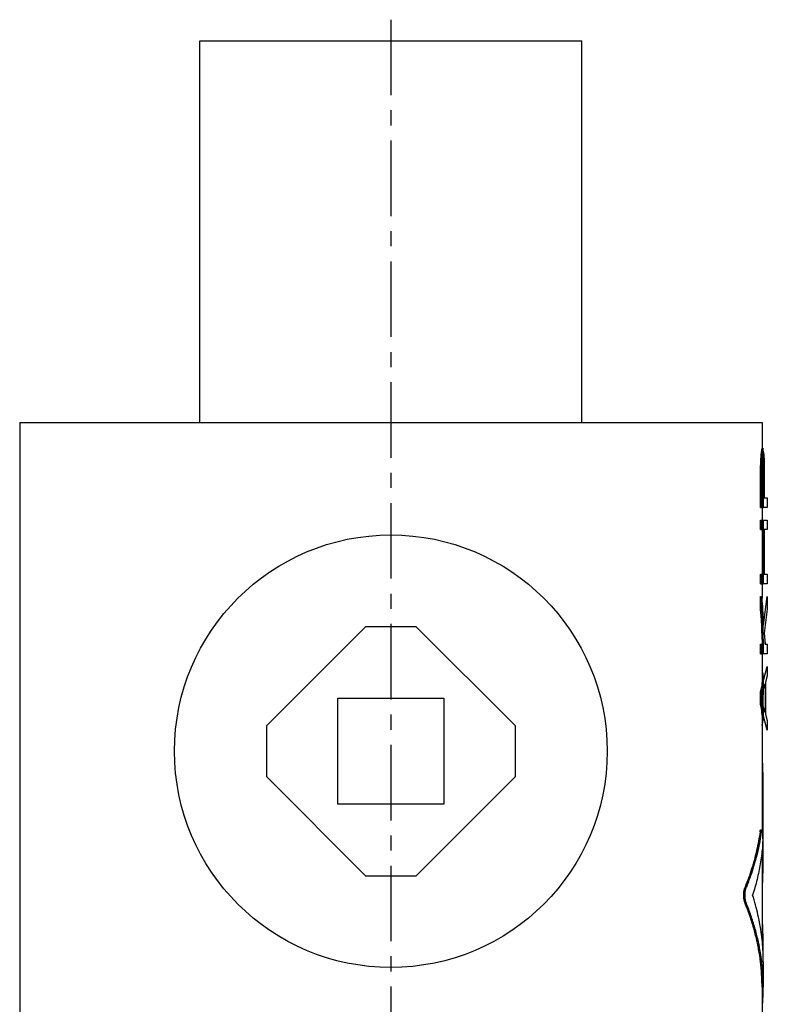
# Model space of a CAD drawing. Header units: millimetres. Extents: x 154 to 371, y 30 to 494.
# Tile 64 of 64: x 175 to 352, y 262 to 494. Entities that reach past the tile are written whole.
import ezdxf

# ---------------------------------------------------------------- set-up
doc = ezdxf.new("R2010")
doc.units = ezdxf.units.MM
doc.header["$LTSCALE"] = 47.498
doc.linetypes.add('CENTER', pattern=[0.6, 0.375, -0.075, 0.075, -0.075])
doc.layers.get('0').update_dxf_attribs({"linetype": 'CONTINUOUS'})
doc.layers.add('DEFAULT_1', color=7, linetype='CENTER')
doc.layers.add('KONSTR_EL', color=7, linetype='CONTINUOUS')

msp = doc.modelspace()

# ---------------------------------------------------------------- linework, layer by layer
at = {"color": 7, "linetype": 'CONTINUOUS'}
for p, q in [((217.96, 399.3), (217.96, 489.3)), ((217.96, 489.3), (307.96, 489.3)), ((307.96, 399.3), (307.96, 489.3)), ((175.46, 399.3), (175.46, 244.3)), ((175.46, 399.3), (350.46, 399.3)), ((350.46, 399.3), (350.46, 393.17)), ((350.35, 392.8), (350.64, 392.8)), ((350.4, 393.17), (350.74, 393.17)), ((350.16, 390.17), (350.46, 390.17)), ((350.25, 391.67), (350.55, 391.67)), ((350.64, 390.55), (350.76, 390.55)), ((350.73, 390.92), (350.7, 390.92)), ((350.76, 392.24), (350.76, 390.55)), ((350.13, 388.3), (350.13, 379.3)), ((350.13, 388.3), (350.43, 388.3)), ((350.43, 388.3), (350.43, 379.3)), ((350.58, 388.67), (350.58, 381.55)), ((350.58, 388.67), (350.76, 388.67)), ((350.6, 389.8), (350.76, 389.8)), ((350.76, 388.69), (350.76, 379.3)), ((350.76, 381.55), (350.58, 381.55)), ((350.13, 379.3), (350.76, 379.3)), ((350.46, 379.3), (350.46, 376.3)), ((350.13, 376.3), (350.13, 374.05)), ((350.13, 376.3), (350.76, 376.3)), ((350.43, 376.3), (350.43, 374.05)), ((350.76, 376.3), (350.76, 361.3)), ((350.13, 374.05), (350.76, 374.05)), ((350.46, 374.05), (350.46, 363.55)), ((350.13, 363.55), (350.13, 361.3)), ((350.13, 363.55), (350.76, 363.55)), ((350.43, 363.55), (350.43, 361.3)), ((350.13, 361.3), (350.76, 361.3)), ((350.46, 361.3), (350.46, 357.91)), ((350.13, 358.3), (350.13, 355.3)), ((350.13, 358.3), (350.43, 358.3)), ((350.43, 358.3), (350.43, 355.3)), ((350.13, 355.3), (350.43, 355.3)), ((256.96, 351.15), (233.61, 327.8)), ((268.96, 351.15), (256.96, 351.15)), ((292.32, 327.8), (268.96, 351.15)), ((350.76, 351.78), (350.76, 351.55)), ((350.13, 347.05), (350.76, 347.05)), ((350.13, 347.05), (350.13, 344.8)), ((350.43, 347.05), (350.43, 344.8)), ((350.46, 348.15), (350.46, 347.05)), ((350.76, 347.05), (350.76, 344.8)), ((350.13, 344.8), (350.76, 344.8)), ((350.46, 344.8), (350.46, 338.34)), ((350.76, 338.35), (350.76, 336.29)), ((350.13, 335.8), (350.43, 335.8)), ((350.13, 335.8), (350.13, 332.8)), ((350.43, 335.8), (350.43, 332.8)), ((350.66, 334.92), (350.66, 333.67)), ((250.46, 309.3), (250.46, 334.3)), ((250.46, 334.3), (275.46, 334.3)), ((275.46, 334.3), (275.46, 309.3)), ((350.13, 332.8), (350.43, 332.8)), ((350.76, 332.3), (350.76, 330.25)), ((350.46, 330.25), (350.46, 303.28)), ((233.61, 327.8), (233.61, 315.8)), ((292.32, 315.8), (292.32, 327.8)), ((350.46, 319.17), (350.54, 319.17)), ((233.61, 315.8), (256.96, 292.44)), ((268.96, 292.44), (292.32, 315.8)), ((350.46, 316.8), (350.68, 316.8)), ((350.68, 316.8), (350.68, 293.02)), ((275.46, 309.3), (250.46, 309.3)), ((350, 302.8), (350.29, 302.8)), ((350.13, 303.28), (350.43, 303.28)), ((350.46, 298.27), (350.46, 277.48)), ((350.46, 293.02), (350.68, 293.02)), ((256.96, 292.44), (268.96, 292.44)), ((350.46, 290.64), (350.54, 290.64)), ((346.45, 289.76), (346.76, 289.76)), ((346.45, 285.96), (346.76, 285.96)), ((350.46, 281.14), (350.54, 281.14)), ((350.46, 278.76), (350.68, 278.76)), ((350.68, 278.76), (350.68, 274.87)), ((350.76, 272.11), (350.76, 266.17)), ((350.46, 266.19), (350.46, 244.3)), ((350.46, 262.59), (350.63, 262.59))]:
    msp.add_line(p, q, dxfattribs=at)
msp.add_circle((262.96, 321.8), 51, dxfattribs=at)
for points, knots in [([(350.35, 392.8), (350.34, 392.67), (350.32, 392.42), (350.29, 392.05), (350.26, 391.8), (350.25, 391.67)], [0, 0, 0, 0, 0.333043, 0.666375, 1, 1, 1, 1]), ([(350.4, 393.17), (350.39, 393.13), (350.38, 393.05), (350.36, 392.92), (350.35, 392.84), (350.35, 392.8)], [0, 0, 0, 0, 0.332661, 0.665977, 1, 1, 1, 1]), ([(350.64, 392.8), (350.64, 392.67), (350.62, 392.42), (350.59, 392.05), (350.56, 391.8), (350.55, 391.67)], [0, 0, 0, 0, 0.333044, 0.666376, 1, 1, 1, 1]), ([(350.7, 393.17), (350.69, 393.13), (350.68, 393.05), (350.66, 392.92), (350.65, 392.84), (350.64, 392.8)], [0, 0, 0, 0, 0.332661, 0.665978, 1, 1, 1, 1]), ([(350.75, 393), (350.75, 393.02), (350.75, 393.07), (350.75, 393.13), (350.74, 393.17)], [0, 0, 0, 0, 0.249863, 1, 1, 1, 1]), ([(350.76, 392.88), (350.76, 392.89), (350.76, 392.92), (350.76, 392.95), (350.76, 392.96)], [0, 0, 0, 0, 0.499924, 1, 1, 1, 1]), ([(350.76, 392.24), (350.76, 392.3), (350.76, 392.44), (350.76, 392.59), (350.76, 392.67)], [0, 0, 0, 0, 0.420979, 1, 1, 1, 1]), ([(350.16, 390.17), (350.16, 389.96), (350.15, 389.55), (350.14, 388.92), (350.14, 388.5), (350.13, 388.3)], [0, 0, 0, 0, 0.33333, 0.666664, 1, 1, 1, 1]), ([(350.25, 391.67), (350.24, 391.5), (350.22, 391.17), (350.2, 390.67), (350.17, 390.34), (350.16, 390.17)], [0, 0, 0, 0, 0.333247, 0.666582, 1, 1, 1, 1]), ([(350.46, 390.17), (350.46, 389.96), (350.45, 389.55), (350.44, 388.92), (350.43, 388.5), (350.43, 388.3)], [0, 0, 0, 0, 0.33333, 0.666664, 1, 1, 1, 1]), ([(350.55, 391.67), (350.54, 391.5), (350.52, 391.17), (350.49, 390.67), (350.47, 390.34), (350.46, 390.17)], [0, 0, 0, 0, 0.333247, 0.666582, 1, 1, 1, 1]), ([(350.64, 390.55), (350.64, 390.46), (350.63, 390.3), (350.62, 390.05), (350.61, 389.88), (350.6, 389.8)], [0, 0, 0, 0, 0.333228, 0.666562, 1, 1, 1, 1]), ([(350.69, 390.84), (350.68, 390.82), (350.68, 390.77), (350.66, 390.67), (350.65, 390.59), (350.64, 390.55)], [0, 0, 0, 0, 0.142564, 0.570829, 1, 1, 1, 1]), ([(350.75, 390.75), (350.75, 390.77), (350.74, 390.82), (350.74, 390.88), (350.73, 390.92)], [0, 0, 0, 0, 0.249844, 1, 1, 1, 1]), ([(350.75, 390.63), (350.75, 390.64), (350.75, 390.67), (350.75, 390.7), (350.75, 390.71)], [0, 0, 0, 0, 0.499911, 1, 1, 1, 1]), ([(350.76, 389.8), (350.76, 389.88), (350.76, 390.05), (350.76, 390.24), (350.76, 390.35), (350.76, 390.38)], [0, 0, 0, 0, 0.428458, 0.857086, 1, 1, 1, 1]), ([(350.6, 389.8), (350.6, 389.67), (350.59, 389.42), (350.58, 389.05), (350.58, 388.8), (350.58, 388.67)], [0, 0, 0, 0, 0.333313, 0.666646, 1, 1, 1, 1]), ([(350.76, 388.69), (350.76, 388.81), (350.76, 389.05), (350.76, 389.42), (350.76, 389.67), (350.76, 389.8)], [0, 0, 0, 0, 0.320317, 0.660128, 1, 1, 1, 1]), ([(350.65, 355.31), (350.64, 355.55), (350.58, 356.55), (350.5, 357.55), (350.43, 358.3)], [0, 0, 0, 0, 0.245228, 1, 1, 1, 1]), ([(350.38, 351.76), (350.37, 352.02), (350.31, 353.2), (350.22, 354.38), (350.13, 355.3)], [0, 0, 0, 0, 0.219894, 1, 1, 1, 1]), ([(350.68, 351.78), (350.67, 352.03), (350.6, 353.21), (350.52, 354.38), (350.43, 355.3)], [0, 0, 0, 0, 0.216128, 1, 1, 1, 1]), ([(350.76, 351.55), (350.76, 352.29), (350.74, 353.54), (350.68, 354.79), (350.65, 355.29)], [0, 0, 0, 0, 0.599299, 1, 1, 1, 1]), ([(350.46, 348.15), (350.46, 348.7), (350.45, 349.9), (350.41, 351.1), (350.38, 351.76)], [0, 0, 0, 0, 0.452909, 1, 1, 1, 1]), ([(350.76, 348.13), (350.76, 348.68), (350.75, 349.82), (350.71, 350.96), (350.69, 351.54)], [0, 0, 0, 0, 0.485813, 1, 1, 1, 1]), ([(350.47, 340.73), (350.54, 340.42), (350.7, 339.64), (350.76, 338.84), (350.76, 338.35)], [0, 0, 0, 0, 0.387131, 1, 1, 1, 1]), ([(350.46, 338.34), (350.46, 338.16), (350.44, 337.3), (350.3, 336.45), (350.13, 335.8)], [0, 0, 0, 0, 0.205335, 1, 1, 1, 1]), ([(350.76, 338.35), (350.76, 338.17), (350.75, 337.49), (350.66, 336.82), (350.56, 336.34)], [0, 0, 0, 0, 0.265738, 1, 1, 1, 1]), ([(350.76, 336.29), (350.76, 336), (350.73, 335.33), (350.63, 334.67), (350.55, 334.3)], [0, 0, 0, 0, 0.432453, 1, 1, 1, 1]), ([(350.46, 330.25), (350.46, 330.43), (350.44, 331.29), (350.3, 332.14), (350.13, 332.8)], [0, 0, 0, 0, 0.205335, 1, 1, 1, 1]), ([(350.76, 332.3), (350.76, 332.59), (350.73, 333.26), (350.63, 333.92), (350.55, 334.3)], [0, 0, 0, 0, 0.432453, 1, 1, 1, 1]), ([(350.76, 330.24), (350.76, 330.42), (350.75, 331.1), (350.66, 331.77), (350.56, 332.25)], [0, 0, 0, 0, 0.265738, 1, 1, 1, 1]), ([(350.47, 327.87), (350.54, 328.17), (350.7, 328.95), (350.76, 329.75), (350.76, 330.24)], [0, 0, 0, 0, 0.387131, 1, 1, 1, 1]), ([(350.68, 316.8), (350.68, 316.95), (350.68, 317.25), (350.67, 317.69), (350.66, 318.1), (350.65, 318.45), (350.63, 318.74), (350.6, 318.97), (350.59, 319.09), (350.55, 319.17), (350.54, 319.17)], [0, 0, 0, 0, 0.192986, 0.378708, 0.550256, 0.700969, 0.825294, 0.918255, 0.976546, 1, 1, 1, 1]), ([(350, 302.8), (349.79, 301.33), (349.25, 298.38), (348.06, 294.02), (347.03, 291.17), (346.45, 289.76)], [0, 0, 0, 0, 0.329564, 0.662849, 1, 1, 1, 1]), ([(350.29, 302.8), (350.09, 301.33), (349.55, 298.38), (348.37, 294.02), (347.33, 291.17), (346.76, 289.76)], [0, 0, 0, 0, 0.329578, 0.662862, 1, 1, 1, 1]), ([(350, 302.8), (350.01, 302.88), (350.03, 303.03), (350.07, 303.16), (350.1, 303.28), (350.13, 303.27), (350.13, 303.27)], [0, 0, 0, 0, 0.486559, 0.813799, 0.977344, 1, 1, 1, 1]), ([(350.29, 302.8), (350.31, 302.88), (350.33, 303.03), (350.37, 303.16), (350.4, 303.28), (350.43, 303.27), (350.43, 303.27)], [0, 0, 0, 0, 0.486568, 0.813815, 0.977345, 1, 1, 1, 1]), ([(350.43, 303.27), (350.44, 303.27), (350.49, 303.24), (350.49, 303.11), (350.54, 302.92), (350.56, 302.65), (350.58, 302.31), (350.59, 301.92), (350.6, 301.48), (350.61, 301.03), (350.61, 300.57), (350.6, 300.12), (350.59, 299.71), (350.57, 299.33), (350.55, 299.1), (350.54, 299)], [0, 0, 0, 0, 0.007789, 0.034913, 0.081313, 0.145693, 0.225745, 0.318454, 0.420299, 0.527383, 0.63562, 0.740869, 0.839111, 0.926589, 1, 1, 1, 1]), ([(350.54, 299), (350.43, 297.75), (350.09, 295.25), (349.32, 291.53), (348.62, 289.08), (348.23, 287.86)], [0, 0, 0, 0, 0.330249, 0.663521, 1, 1, 1, 1]), ([(350.54, 290.64), (350.55, 290.65), (350.59, 290.73), (350.6, 290.85), (350.63, 291.08), (350.65, 291.37), (350.66, 291.72), (350.67, 292.13), (350.68, 292.57), (350.68, 292.87), (350.68, 293.02)], [0, 0, 0, 0, 0.023453, 0.081747, 0.174704, 0.299019, 0.449736, 0.621272, 0.807008, 1, 1, 1, 1]), ([(346.45, 285.96), (346.41, 286.05), (346.34, 286.27), (346.26, 286.62), (346.2, 287.01), (346.16, 287.43), (346.15, 287.86), (346.16, 288.29), (346.2, 288.71), (346.26, 289.1), (346.34, 289.45), (346.41, 289.66), (346.45, 289.76)], [0, 0, 0, 0, 0.08152, 0.175047, 0.27802, 0.387355, 0.499858, 0.612374, 0.721743, 0.824779, 0.918382, 1, 1, 1, 1]), ([(346.76, 285.96), (346.72, 286.05), (346.65, 286.27), (346.57, 286.62), (346.51, 287.01), (346.47, 287.43), (346.46, 287.86), (346.47, 288.29), (346.51, 288.71), (346.57, 289.1), (346.65, 289.45), (346.72, 289.66), (346.76, 289.76)], [0, 0, 0, 0, 0.0815, 0.17502, 0.277995, 0.387341, 0.499858, 0.612387, 0.721768, 0.824805, 0.918403, 1, 1, 1, 1]), ([(350.46, 266.19), (350.46, 266.94), (350.42, 268.68), (350.22, 271.4), (349.82, 274.33), (349.24, 277.26), (348.49, 280.18), (347.57, 283.09), (346.84, 285), (346.45, 285.96)], [0, 0, 0, 0, 0.111848, 0.256842, 0.402569, 0.549358, 0.697596, 0.84768, 1, 1, 1, 1]), ([(350.4, 272.12), (350.31, 272.85), (350.07, 274.57), (349.54, 277.26), (348.79, 280.18), (347.87, 283.09), (347.15, 285), (346.76, 285.96)], [0, 0, 0, 0, 0.155044, 0.362668, 0.572331, 0.784592, 1, 1, 1, 1]), ([(350.76, 272.1), (350.76, 272.7), (350.73, 274.86), (350.41, 278.59), (349.57, 283.27), (348.72, 286.34), (348.23, 287.86)], [0, 0, 0, 0, 0.11135, 0.404188, 0.700292, 1, 1, 1, 1]), ([(350.68, 278.76), (350.68, 278.91), (350.68, 279.21), (350.67, 279.65), (350.66, 280.06), (350.65, 280.41), (350.63, 280.7), (350.6, 280.93), (350.59, 281.05), (350.55, 281.13), (350.54, 281.14)], [0, 0, 0, 0, 0.192986, 0.378708, 0.550256, 0.700969, 0.825294, 0.918255, 0.976546, 1, 1, 1, 1]), ([(350.76, 266.17), (350.76, 266.93), (350.72, 268.67), (350.57, 270.66), (350.43, 271.88), (350.4, 272.12)], [0, 0, 0, 0, 0.383824, 0.877127, 1, 1, 1, 1]), ([(350.63, 262.59), (350.71, 263.57), (350.76, 264.76), (350.76, 265.95), (350.76, 266.17)], [0, 0, 0, 0, 0.819773, 1, 1, 1, 1]), ([(350.54, 262.12), (350.55, 262.12), (350.56, 262.11), (350.59, 262.23), (350.61, 262.36), (350.63, 262.51), (350.63, 262.59)], [0, 0, 0, 0, 0.014739, 0.164214, 0.495615, 1, 1, 1, 1])]:
    msp.add_open_spline(points, degree=3, knots=knots, dxfattribs=at)
for points in [[(350.76, 392.96), (350.75, 392.98), (350.75, 392.99), (350.75, 393)], [(350.76, 392.8), (350.76, 392.82), (350.76, 392.85), (350.76, 392.88)], [(350.76, 392.67), (350.76, 392.71), (350.76, 392.75), (350.76, 392.8)], [(350.7, 390.92), (350.69, 390.89), (350.69, 390.87), (350.69, 390.84)], [(350.75, 390.71), (350.75, 390.73), (350.75, 390.74), (350.75, 390.75)], [(350.76, 390.55), (350.76, 390.57), (350.75, 390.6), (350.75, 390.63)], [(350.76, 390.38), (350.76, 390.43), (350.76, 390.49), (350.76, 390.55)], [(350.65, 355.29), (350.65, 355.3), (350.65, 355.3), (350.65, 355.31)], [(350.74, 352.95), (350.76, 352.56), (350.76, 352.17), (350.76, 351.78)], [(350.69, 351.62), (350.68, 351.67), (350.68, 351.73), (350.68, 351.78)], [(350.69, 351.54), (350.69, 351.57), (350.69, 351.6), (350.69, 351.62)], [(350.76, 347.05), (350.76, 347.41), (350.76, 347.77), (350.76, 348.13)], [(350.54, 336.27), (350.51, 336.11), (350.47, 335.95), (350.43, 335.8)], [(350.56, 336.34), (350.55, 336.32), (350.55, 336.29), (350.54, 336.27)], [(350.54, 332.32), (350.51, 332.48), (350.47, 332.64), (350.43, 332.8)], [(350.56, 332.25), (350.55, 332.28), (350.55, 332.3), (350.54, 332.32)]]:
    msp.add_open_spline(points, degree=3, dxfattribs=at)
at = {"layer": 'DEFAULT_1', "color": 2, "linetype": 'CENTER'}
msp.add_line((262.96, 494.3), (262.96, 108.3), dxfattribs=at)
at = {"layer": 'KONSTR_EL', "color": 4, "linetype": 'CONTINUOUS'}
for p, q in [((350.27, 391.67), (350.4, 392.8)), ((350.4, 392.8), (350.5, 393.17)), ((350.76, 392.53), (350.87, 391.67)), ((350.13, 388.3), (350.17, 390.17)), ((350.17, 390.17), (350.27, 391.67)), ((350.7, 390.55), (350.66, 390.68)), ((350.77, 389.8), (350.7, 390.55)), ((350.87, 391.67), (350.97, 390.17)), ((350.97, 390.17), (351, 388.3)), ((350.13, 379.3), (350.13, 388.3)), ((350.8, 388.67), (350.77, 389.8)), ((350.8, 381.55), (350.8, 388.67)), ((351, 388.3), (351, 381.55)), ((350.76, 381.55), (350.8, 381.55)), ((351, 381.55), (351.7, 381.55)), ((351.7, 381.55), (351.7, 379.3)), ((351.7, 379.3), (350.76, 379.3)), ((350.13, 374.05), (350.13, 376.3)), ((350.76, 376.3), (351.7, 376.3)), ((351.7, 376.3), (351.7, 374.05)), ((350.77, 363.55), (350.77, 374.05)), ((350.97, 374.05), (350.97, 363.55)), ((351.7, 374.05), (350.97, 374.05)), ((350.13, 361.3), (350.13, 363.55)), ((350.97, 363.55), (351.7, 363.55)), ((351.7, 363.55), (351.7, 361.3)), ((351.7, 361.3), (350.76, 361.3)), ((350.13, 355.3), (350.13, 358.3)), ((350.77, 351.55), (351.7, 358.3)), ((351.7, 358.3), (351.7, 355.3)), ((350.9, 347.05), (350.13, 355.3)), ((351.7, 355.3), (350.93, 349.67)), ((350.76, 351.57), (350.77, 351.55)), ((350.93, 349.67), (351.17, 347.05)), ((350.13, 344.8), (350.13, 347.05)), ((350.76, 347.05), (350.9, 347.05)), ((351.17, 347.05), (351.7, 347.05)), ((351.7, 347.05), (351.7, 344.8)), ((351.7, 344.8), (350.76, 344.8)), ((350.13, 335.8), (351.7, 341.8)), ((351.7, 341.8), (351.7, 339.55)), ((351.7, 339.55), (351.3, 338.05)), ((350.76, 336.16), (351.17, 337.67)), ((351.17, 337.67), (351.17, 330.92)), ((351.3, 338.05), (351.3, 330.55)), ((350.13, 332.8), (350.13, 335.8)), ((351.7, 326.8), (350.13, 332.8)), ((351.17, 330.92), (350.76, 332.43)), ((351.3, 330.55), (351.7, 329.05)), ((351.7, 329.05), (351.7, 326.8))]:
    msp.add_line(p, q, dxfattribs=at)

doc.saveas('drawing.dxf')
